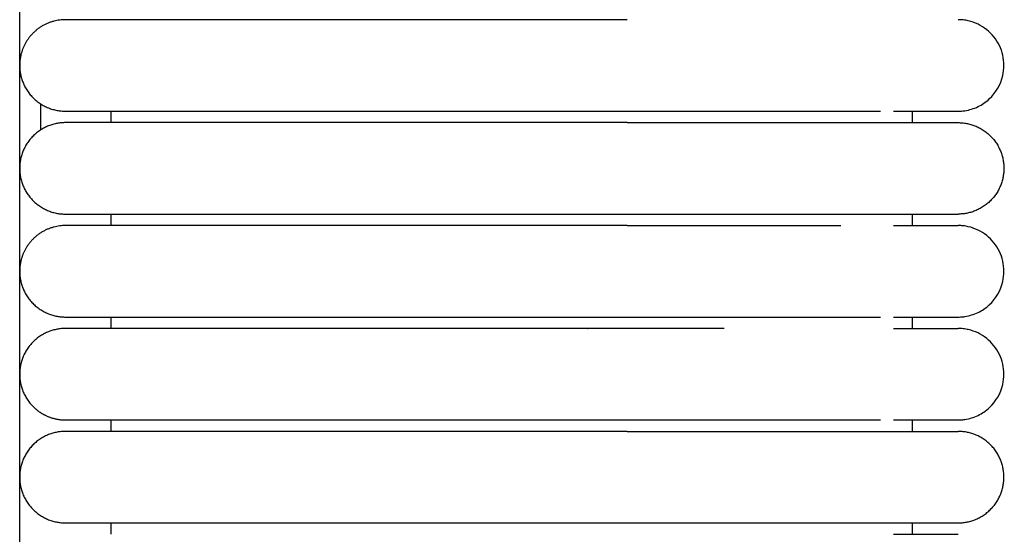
# Model space of a CAD drawing. Header units: millimetres. Extents: x -31695 to -19845, y -5614 to 7253.
# Tile 213 of 256: x -29455 to -29412, y 5162 to 5184. Entities that reach past the tile are written whole.
import ezdxf

# ---------------------------------------------------------------- set-up
doc = ezdxf.new("R2010")
doc.units = ezdxf.units.MM
doc.layers.add('2d', color=7, linetype='Continuous', true_color=0x000000)

msp = doc.modelspace()

# ---------------------------------------------------------------- linework, layer by layer
at = {"layer": '2d', "linetype": 'Continuous', "lineweight": -3}
msp.add_lwpolyline([(-29455.065, 4642.495), (-29455.065, 5407.495)], dxfattribs=at)
for points, weights in [([(-29453.065, 5184.495), (-29454.29, 5184.495), (-29454.847, 5183.403)], [1, 0.797556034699, 0.874965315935]), ([(-29416.884, 5179.995), (-29414.065, 5179.995), (-29414.065, 5179.995)], [0.919067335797, 0.951503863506, 1]), ([(-29416.884, 5175.995), (-29414.065, 5175.995), (-29414.065, 5175.995)], [0.919067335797, 0.951503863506, 1]), ([(-29453.065, 5175.495), (-29454.29, 5175.495), (-29454.847, 5174.403)], [1, 0.797556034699, 0.874965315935]), ([(-29453.973, 5167.213), (-29453.545, 5166.995), (-29453.065, 5166.995)], [0.874965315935, 0.909550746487, 1]), ([(-29416.884, 5166.495), (-29414.065, 5166.495), (-29414.065, 5166.495)], [0.919067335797, 0.951503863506, 1]), ([(-29416.884, 5162.495), (-29414.065, 5162.495), (-29414.065, 5162.495)], [0.919067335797, 0.951503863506, 1])]:
    msp.add_rational_spline(points, weights, degree=2, dxfattribs=at)
for points, weights, knots in [([(-29446.065, 5184.495), (-29448.964, 5184.495), (-29451.014, 5184.495), (-29453.065, 5184.495), (-29453.065, 5184.495)], [1, 0.853553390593, 0.853553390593, 0.853553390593, 1], [0, 0, 0, 5.79899, 5.79899, 11.59798, 11.59798, 11.59798]), ([(-29454.847, 5183.403), (-29455.065, 5182.975), (-29455.065, 5182.495), (-29455.065, 5181.667), (-29454.479, 5181.081), (-29453.893, 5180.495), (-29453.065, 5180.495)], [0.874965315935, 0.909550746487, 1, 0.853553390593, 0.853553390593, 0.853553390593, 1], [2.290392, 2.290392, 2.290392, 3.313708, 3.313708, 4.970563, 4.970563, 6.627417, 6.627417, 6.627417]), ([(-29453.065, 5180.495), (-29453.065, 5180.495), (-29451.014, 5180.495), (-29448.964, 5180.495), (-29446.065, 5180.495)], [1, 0.853553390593, 0.853553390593, 0.853553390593, 1], [0, 0, 0, 5.79899, 5.79899, 11.59798, 11.59798, 11.59798]), ([(-29453.065, 5179.995), (-29455.065, 5179.995), (-29455.065, 5177.995), (-29455.065, 5175.995), (-29453.065, 5175.995)], [1, 0.707106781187, 1, 0.707106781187, 1], [6.283185, 6.283185, 6.283185, 9.424778, 9.424778, 12.566371, 12.566371, 12.566371]), ([(-29446.065, 5179.995), (-29448.964, 5179.995), (-29451.014, 5179.995), (-29453.065, 5179.995), (-29453.065, 5179.995)], [1, 0.853553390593, 0.853553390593, 0.853553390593, 1], [0, 0, 0, 5.79899, 5.79899, 11.59798, 11.59798, 11.59798]), ([(-29428.526, 5179.995), (-29423.555, 5179.995), (-29420.04, 5179.995), (-29417.69, 5179.995), (-29416.884, 5179.995)], [1, 0.853553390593, 0.853553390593, 0.853553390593, 0.919067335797], [0, 0, 0, 9.941125, 9.941125, 16.590224, 16.590224, 16.590224]), ([(-29414.065, 5179.995), (-29412.065, 5179.995), (-29412.065, 5177.995), (-29412.065, 5175.995), (-29414.065, 5175.995)], [1, 0.707106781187, 1, 0.707106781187, 1], [9.424778, 9.424778, 9.424778, 12.566371, 12.566371, 15.707963, 15.707963, 15.707963]), ([(-29453.065, 5175.995), (-29453.065, 5175.995), (-29451.014, 5175.995), (-29448.964, 5175.995), (-29446.065, 5175.995)], [1, 0.853553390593, 0.853553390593, 0.853553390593, 1], [0, 0, 0, 5.79899, 5.79899, 11.59798, 11.59798, 11.59798]), ([(-29428.526, 5175.995), (-29423.555, 5175.995), (-29420.04, 5175.995), (-29417.69, 5175.995), (-29416.884, 5175.995)], [1, 0.853553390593, 0.853553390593, 0.853553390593, 0.919067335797], [0, 0, 0, 9.941125, 9.941125, 16.590224, 16.590224, 16.590224]), ([(-29446.065, 5175.495), (-29448.964, 5175.495), (-29451.014, 5175.495), (-29453.065, 5175.495), (-29453.065, 5175.495)], [1, 0.853553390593, 0.853553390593, 0.853553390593, 1], [0, 0, 0, 5.79899, 5.79899, 11.59798, 11.59798, 11.59798]), ([(-29454.847, 5174.403), (-29455.065, 5173.975), (-29455.065, 5173.495), (-29455.065, 5172.667), (-29454.479, 5172.081), (-29453.893, 5171.495), (-29453.065, 5171.495)], [0.874965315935, 0.909550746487, 1, 0.853553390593, 0.853553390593, 0.853553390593, 1], [2.290392, 2.290392, 2.290392, 3.313708, 3.313708, 4.970563, 4.970563, 6.627417, 6.627417, 6.627417]), ([(-29453.065, 5171.495), (-29453.065, 5171.495), (-29451.014, 5171.495), (-29448.964, 5171.495), (-29446.065, 5171.495)], [1, 0.853553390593, 0.853553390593, 0.853553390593, 1], [0, 0, 0, 5.79899, 5.79899, 11.59798, 11.59798, 11.59798]), ([(-29453.065, 5170.995), (-29453.893, 5170.995), (-29454.479, 5170.409), (-29455.065, 5169.823), (-29455.065, 5168.995), (-29455.065, 5168.167), (-29454.479, 5167.581), (-29454.255, 5167.357), (-29453.973, 5167.213)], [1, 0.853553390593, 0.853553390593, 0.853553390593, 1, 0.853553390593, 0.853553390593, 0.853553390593, 0.874965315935], [0, 0, 0, 1.656854, 1.656854, 3.313708, 3.313708, 4.970563, 4.970563, 5.604101, 5.604101, 5.604101]), ([(-29446.065, 5170.995), (-29448.964, 5170.995), (-29451.014, 5170.995), (-29453.065, 5170.995), (-29453.065, 5170.995)], [1, 0.853553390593, 0.853553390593, 0.853553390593, 1], [0, 0, 0, 5.79899, 5.79899, 11.59798, 11.59798, 11.59798]), ([(-29453.065, 5166.995), (-29453.065, 5166.995), (-29451.014, 5166.995), (-29448.964, 5166.995), (-29446.065, 5166.995)], [1, 0.853553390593, 0.853553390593, 0.853553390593, 1], [0, 0, 0, 5.79899, 5.79899, 11.59798, 11.59798, 11.59798]), ([(-29453.065, 5166.495), (-29455.065, 5166.495), (-29455.065, 5164.495), (-29455.065, 5162.495), (-29453.065, 5162.495)], [1, 0.707106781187, 1, 0.707106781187, 1], [6.283185, 6.283185, 6.283185, 9.424778, 9.424778, 12.566371, 12.566371, 12.566371]), ([(-29446.065, 5166.495), (-29448.964, 5166.495), (-29451.014, 5166.495), (-29453.065, 5166.495), (-29453.065, 5166.495)], [1, 0.853553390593, 0.853553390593, 0.853553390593, 1], [0, 0, 0, 5.79899, 5.79899, 11.59798, 11.59798, 11.59798]), ([(-29428.526, 5166.495), (-29423.555, 5166.495), (-29420.04, 5166.495), (-29417.69, 5166.495), (-29416.884, 5166.495)], [1, 0.853553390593, 0.853553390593, 0.853553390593, 0.919067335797], [0, 0, 0, 9.941125, 9.941125, 16.590224, 16.590224, 16.590224]), ([(-29414.065, 5162.495), (-29412.065, 5162.495), (-29412.065, 5164.495), (-29412.065, 5166.495), (-29414.065, 5166.495)], [1, 0.707106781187, 1, 0.707106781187, 1], [0, 0, 0, 1.570796, 1.570796, 3.141593, 3.141593, 3.141593]), ([(-29453.065, 5162.495), (-29453.065, 5162.495), (-29451.014, 5162.495), (-29448.964, 5162.495), (-29446.065, 5162.495)], [1, 0.853553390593, 0.853553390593, 0.853553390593, 1], [0, 0, 0, 5.79899, 5.79899, 11.59798, 11.59798, 11.59798]), ([(-29428.526, 5162.495), (-29423.555, 5162.495), (-29420.04, 5162.495), (-29417.69, 5162.495), (-29416.884, 5162.495)], [1, 0.853553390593, 0.853553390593, 0.853553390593, 0.919067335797], [0, 0, 0, 9.941125, 9.941125, 16.590224, 16.590224, 16.590224])]:
    msp.add_rational_spline(points, weights, degree=2, knots=knots, dxfattribs=at)
for points, degree in [([(-29428.526, 5184.495), (-29437.295, 5184.495), (-29446.065, 5184.495)], 2), ([(-29454.135, 5179.685), (-29454.135, 5180.059), (-29454.135, 5180.432), (-29454.135, 5180.806)], 3), ([(-29451.065, 5179.995), (-29451.065, 5180.245), (-29451.065, 5180.495)], 2), ([(-29446.065, 5180.495), (-29437.295, 5180.495), (-29428.526, 5180.495)], 2), ([(-29416.065, 5179.995), (-29416.065, 5180.245), (-29416.065, 5180.495)], 2), ([(-29428.526, 5179.995), (-29437.295, 5179.995), (-29446.065, 5179.995)], 2), ([(-29451.065, 5175.495), (-29451.065, 5175.745), (-29451.065, 5175.995)], 2), ([(-29446.065, 5175.995), (-29437.295, 5175.995), (-29428.526, 5175.995)], 2), ([(-29416.065, 5175.495), (-29416.065, 5175.745), (-29416.065, 5175.995)], 2), ([(-29428.526, 5175.495), (-29437.295, 5175.495), (-29446.065, 5175.495)], 2), ([(-29428.526, 5175.495), (-29428.427, 5175.495), (-29428.328, 5175.495), (-29428.229, 5175.495)], 3), ([(-29428.229, 5175.495), (-29428.149, 5175.495), (-29428.069, 5175.495), (-29427.988, 5175.495)], 3), ([(-29451.065, 5170.995), (-29451.065, 5171.245), (-29451.065, 5171.495)], 2), ([(-29446.065, 5171.495), (-29437.295, 5171.495), (-29428.526, 5171.495)], 2), ([(-29416.065, 5170.995), (-29416.065, 5171.245), (-29416.065, 5171.495)], 2), ([(-29428.526, 5170.995), (-29437.295, 5170.995), (-29446.065, 5170.995)], 2), ([(-29430.272, 5170.995), (-29430.268, 5170.995), (-29430.264, 5170.994), (-29430.261, 5170.993)], 3), ([(-29451.065, 5166.495), (-29451.065, 5166.745), (-29451.065, 5166.995)], 2), ([(-29446.065, 5166.995), (-29437.295, 5166.995), (-29428.526, 5166.995)], 2), ([(-29416.065, 5166.495), (-29416.065, 5166.745), (-29416.065, 5166.995)], 2), ([(-29414.064, 5166.995), (-29414.064, 5166.995), (-29414.065, 5166.995), (-29414.065, 5166.995)], 3), ([(-29428.526, 5166.495), (-29437.295, 5166.495), (-29446.065, 5166.495)], 2), ([(-29451.065, 5161.995), (-29451.065, 5162.245), (-29451.065, 5162.495)], 2), ([(-29446.065, 5162.495), (-29437.295, 5162.495), (-29428.526, 5162.495)], 2), ([(-29416.065, 5161.995), (-29416.065, 5162.245), (-29416.065, 5162.495)], 2)]:
    msp.add_open_spline(points, degree=degree, dxfattribs=at)
for points, knots in [([(-29414.064, 5180.495), (-29414.031, 5180.495), (-29413.998, 5180.496), (-29413.898, 5180.501), (-29413.832, 5180.508), (-29413.766, 5180.517), (-29413.569, 5180.547), (-29413.377, 5180.607), (-29413.197, 5180.693), (-29413.017, 5180.78), (-29412.85, 5180.893), (-29412.704, 5181.029), (-29412.412, 5181.3), (-29412.203, 5181.661), (-29412.114, 5182.05), (-29412.048, 5182.342), (-29412.048, 5182.649), (-29412.115, 5182.94), (-29412.182, 5183.232), (-29412.314, 5183.508), (-29412.501, 5183.742), (-29412.687, 5183.976), (-29412.928, 5184.167), (-29413.197, 5184.297), (-29413.332, 5184.362), (-29413.474, 5184.412), (-29413.62, 5184.445), (-29413.693, 5184.462), (-29413.767, 5184.474), (-29413.878, 5184.487), (-29413.915, 5184.49), (-29413.981, 5184.493), (-29414.037, 5184.494), (-29414.065, 5184.495)], [23.445076, 23.445076, 23.445076, 23.445076, 23.445336, 23.445336, 23.445855, 23.445855, 23.445855, 24.046303, 24.046303, 24.046303, 24.647118, 24.647118, 24.647118, 25.861406, 25.861406, 25.861406, 26.766965, 26.766965, 26.766965, 27.671869, 27.671869, 27.671869, 28.577127, 28.577127, 28.577127, 29.026863, 29.026863, 29.026863, 29.2663, 29.2663, 29.386012, 29.386012, 29.475737, 29.475737, 29.475737, 29.475737]), ([(-29428.526, 5180.495), (-29428.326, 5180.495), (-29428.121, 5180.495), (-29427.922, 5180.495), (-29427.72, 5180.495), (-29427.519, 5180.495), (-29427.318, 5180.495), (-29427.117, 5180.495), (-29426.916, 5180.495), (-29426.716, 5180.495), (-29426.516, 5180.495), (-29426.317, 5180.495), (-29426.118, 5180.495), (-29425.919, 5180.495), (-29425.722, 5180.495), (-29425.525, 5180.495), (-29425.329, 5180.495), (-29425.133, 5180.495), (-29424.939, 5180.495), (-29424.745, 5180.495), (-29424.553, 5180.495), (-29424.362, 5180.495), (-29424.171, 5180.495), (-29423.982, 5180.495), (-29423.795, 5180.495), (-29423.607, 5180.495), (-29423.422, 5180.495), (-29423.241, 5180.495), (-29423.059, 5180.495), (-29422.88, 5180.495), (-29422.705, 5180.495), (-29422.53, 5180.495), (-29422.358, 5180.495), (-29422.189, 5180.495), (-29422.021, 5180.495), (-29421.856, 5180.495), (-29421.693, 5180.495), (-29421.531, 5180.495), (-29421.372, 5180.495), (-29421.218, 5180.495), (-29421.14, 5180.495), (-29421.064, 5180.495), (-29420.988, 5180.495), (-29420.913, 5180.495), (-29420.838, 5180.495), (-29420.764, 5180.495), (-29420.616, 5180.495), (-29420.473, 5180.495), (-29420.333, 5180.495), (-29420.263, 5180.495), (-29420.194, 5180.495), (-29420.126, 5180.495), (-29420.058, 5180.495), (-29419.991, 5180.495), (-29419.925, 5180.495), (-29419.921, 5180.495), (-29419.917, 5180.495), (-29419.913, 5180.495), (-29419.909, 5180.495), (-29419.905, 5180.495), (-29419.901, 5180.495), (-29419.894, 5180.495), (-29419.886, 5180.495), (-29419.878, 5180.495), (-29419.874, 5180.495), (-29419.87, 5180.495), (-29419.866, 5180.495), (-29419.863, 5180.495), (-29419.859, 5180.495), (-29419.855, 5180.495), (-29419.847, 5180.495), (-29419.839, 5180.495), (-29419.832, 5180.495), (-29419.816, 5180.495), (-29419.801, 5180.495), (-29419.785, 5180.495), (-29419.77, 5180.495), (-29419.755, 5180.495), (-29419.739, 5180.495), (-29419.709, 5180.495), (-29419.678, 5180.495), (-29419.648, 5180.495), (-29419.618, 5180.495), (-29419.587, 5180.495), (-29419.558, 5180.495), (-29419.542, 5180.495), (-29419.528, 5180.495), (-29419.513, 5180.495), (-29419.498, 5180.495), (-29419.483, 5180.495), (-29419.468, 5180.495), (-29419.438, 5180.495), (-29419.408, 5180.495), (-29419.379, 5180.495), (-29419.32, 5180.495), (-29419.262, 5180.495), (-29419.204, 5180.495), (-29419.175, 5180.495), (-29419.147, 5180.495), (-29419.118, 5180.495), (-29419.089, 5180.495), (-29419.061, 5180.495), (-29419.033, 5180.495), (-29419.026, 5180.495), (-29419.019, 5180.495), (-29419.012, 5180.495), (-29419.005, 5180.495), (-29418.998, 5180.495), (-29418.991, 5180.495), (-29418.977, 5180.495), (-29418.963, 5180.495), (-29418.949, 5180.495), (-29418.921, 5180.495), (-29418.893, 5180.495), (-29418.866, 5180.495), (-29418.811, 5180.495), (-29418.756, 5180.495), (-29418.703, 5180.495), (-29418.649, 5180.495), (-29418.596, 5180.495), (-29418.544, 5180.495), (-29418.518, 5180.495), (-29418.492, 5180.495), (-29418.467, 5180.495), (-29418.441, 5180.495), (-29418.416, 5180.495), (-29418.39, 5180.495), (-29418.365, 5180.495), (-29418.34, 5180.495), (-29418.315, 5180.495), (-29418.303, 5180.495), (-29418.29, 5180.495), (-29418.278, 5180.495), (-29418.266, 5180.495), (-29418.253, 5180.495), (-29418.241, 5180.495), (-29418.229, 5180.495), (-29418.217, 5180.495), (-29418.205, 5180.495), (-29418.199, 5180.495), (-29418.193, 5180.495), (-29418.186, 5180.495), (-29418.18, 5180.495), (-29418.174, 5180.495), (-29418.168, 5180.495), (-29418.162, 5180.495), (-29418.156, 5180.495), (-29418.15, 5180.495), (-29418.144, 5180.495), (-29418.138, 5180.495), (-29418.132, 5180.495), (-29418.121, 5180.495), (-29418.109, 5180.495), (-29418.097, 5180.495), (-29418.05, 5180.495), (-29418.003, 5180.495), (-29417.958, 5180.495), (-29417.912, 5180.495), (-29417.868, 5180.495), (-29417.824, 5180.495), (-29417.819, 5180.495), (-29417.813, 5180.495), (-29417.808, 5180.495), (-29417.802, 5180.495), (-29417.797, 5180.495), (-29417.791, 5180.495), (-29417.786, 5180.495), (-29417.781, 5180.495), (-29417.775, 5180.495), (-29417.77, 5180.495), (-29417.765, 5180.495), (-29417.759, 5180.495), (-29417.738, 5180.495), (-29417.717, 5180.495), (-29417.696, 5180.495), (-29417.685, 5180.495), (-29417.675, 5180.495), (-29417.665, 5180.495), (-29417.654, 5180.495), (-29417.644, 5180.495), (-29417.634, 5180.495), (-29417.629, 5180.495), (-29417.624, 5180.495), (-29417.619, 5180.495), (-29417.616, 5180.495), (-29417.613, 5180.495), (-29417.603, 5180.495), (-29417.593, 5180.495), (-29417.583, 5180.495), (-29417.573, 5180.495), (-29417.568, 5180.495), (-29417.563, 5180.495), (-29417.558, 5180.495), (-29417.553, 5180.495), (-29417.548, 5180.495), (-29417.544, 5180.495), (-29417.541, 5180.495), (-29417.539, 5180.495), (-29417.529, 5180.495), (-29417.524, 5180.495), (-29417.519, 5180.495), (-29417.46, 5180.495)], [0, 0, 0, 0, 0.610353, 0.610353, 0.610353, 1.221915, 1.221915, 1.221915, 1.834593, 1.834593, 1.834593, 2.44828, 2.44828, 2.44828, 3.062871, 3.062871, 3.062871, 3.678274, 3.678274, 3.678274, 4.294423, 4.294423, 4.294423, 4.911294, 4.911294, 4.911294, 5.527271, 5.527271, 5.527271, 6.137547, 6.137547, 6.137547, 6.742442, 6.742442, 6.742442, 7.342013, 7.342013, 7.342013, 7.936192, 7.936192, 7.936192, 8.231205, 8.231205, 8.231205, 8.524816, 8.524816, 8.524816, 9.107756, 9.107756, 9.107756, 9.396983, 9.396983, 9.396983, 9.68468, 9.68468, 9.68468, 9.701578, 9.701578, 9.701578, 9.718488, 9.718488, 9.718488, 9.752329, 9.752329, 9.752329, 9.769261, 9.769261, 9.769261, 9.786201, 9.786201, 9.786201, 9.820102, 9.820102, 9.820102, 9.887994, 9.887994, 9.887994, 9.956005, 9.956005, 9.956005, 10.092379, 10.092379, 10.092379, 10.229218, 10.229218, 10.229218, 10.297809, 10.297809, 10.297809, 10.366514, 10.366514, 10.366514, 10.504262, 10.504262, 10.504262, 10.781093, 10.781093, 10.781093, 10.920162, 10.920162, 10.920162, 11.059661, 11.059661, 11.059661, 11.094603, 11.094603, 11.094603, 11.12957, 11.12957, 11.12957, 11.199585, 11.199585, 11.199585, 11.339929, 11.339929, 11.339929, 11.62186, 11.62186, 11.62186, 11.905422, 11.905422, 11.905422, 12.047805, 12.047805, 12.047805, 12.190588, 12.190588, 12.190588, 12.333766, 12.333766, 12.333766, 12.405503, 12.405503, 12.405503, 12.477338, 12.477338, 12.477338, 12.549271, 12.549271, 12.549271, 12.585275, 12.585275, 12.585275, 12.621303, 12.621303, 12.621303, 12.657355, 12.657355, 12.657355, 12.693432, 12.693432, 12.693432, 12.765658, 12.765658, 12.765658, 13.055537, 13.055537, 13.055537, 13.346973, 13.346973, 13.346973, 13.383512, 13.383512, 13.383512, 13.420076, 13.420076, 13.420076, 13.456664, 13.456664, 13.456664, 13.493277, 13.493277, 13.493277, 13.639972, 13.639972, 13.639972, 13.713467, 13.713467, 13.713467, 13.78706, 13.78706, 13.78706, 13.823894, 13.823894, 13.823894, 13.860753, 13.860753, 13.860753, 13.934545, 13.934545, 13.934545, 13.971478, 13.971478, 13.971478, 14.008436, 14.008436, 14.008436, 14.045419, 14.045419, 14.045419, 14.082427, 14.082427, 14.082427, 14.082427]), ([(-29416.883, 5180.495), (-29416.2, 5180.495), (-29415.638, 5180.495), (-29415.203, 5180.495), (-29414.832, 5180.495), (-29414.554, 5180.495), (-29414.365, 5180.495), (-29414.177, 5180.495), (-29414.078, 5180.495), (-29414.065, 5180.495)], [0, 0, 0, 0, 8.585144, 8.585144, 8.585144, 15.830731, 15.830731, 15.830731, 22.97113, 22.97113, 22.97113, 22.97113]), ([(-29427.988, 5175.495), (-29427.966, 5175.495), (-29427.742, 5175.495), (-29427.318, 5175.495), (-29426.716, 5175.495), (-29426.117, 5175.495), (-29425.524, 5175.495), (-29424.938, 5175.495), (-29424.36, 5175.495), (-29423.982, 5175.495), (-29423.607, 5175.495), (-29423.238, 5175.495), (-29422.702, 5175.495), (-29422.186, 5175.495), (-29421.69, 5175.495), (-29421.293, 5175.495), (-29420.987, 5175.495), (-29420.689, 5175.495), (-29420.401, 5175.495), (-29420.125, 5175.495), (-29419.991, 5175.495), (-29419.921, 5175.495), (-29419.913, 5175.495), (-29419.898, 5175.495), (-29419.882, 5175.495), (-29419.867, 5175.495), (-29419.851, 5175.495), (-29419.824, 5175.495), (-29419.786, 5175.495), (-29419.724, 5175.495), (-29419.648, 5175.495), (-29419.558, 5175.495), (-29419.483, 5175.495), (-29419.424, 5175.495), (-29419.335, 5175.495), (-29419.256, 5175.495), (-29419.193, 5175.495), (-29419.187, 5175.495)], [1.5587133, 1.5587133, 1.5587133, 1.5587133, 1.5643554, 1.615517, 1.6666785, 1.7178401, 1.7690017, 1.8201632, 1.8713248, 1.9224864, 1.9224864, 1.9738461, 2.0252058, 2.0765655, 2.1279253, 2.179285, 2.2049648, 2.2306447, 2.2820044, 2.3076843, 2.3333642, 2.3333642, 2.3348749, 2.3363856, 2.339407, 2.3409177, 2.3424284, 2.3454498, 2.3514926, 2.3575355, 2.3696211, 2.3817068, 2.3937924, 2.3998353, 2.4058781, 2.4300494, 2.4324595, 2.4324595, 2.4324595, 2.4324595]), ([(-29416.884, 5175.495), (-29416.198, 5175.495), (-29415.637, 5175.495), (-29415.203, 5175.495), (-29414.833, 5175.495), (-29414.554, 5175.495), (-29414.365, 5175.495), (-29414.177, 5175.495), (-29414.079, 5175.495), (-29414.065, 5175.495)], [0, 0, 0, 0, 8.649968, 8.649968, 8.649968, 15.950267, 15.950267, 15.950267, 23.144583, 23.144583, 23.144583, 23.144583]), ([(-29414.064, 5171.495), (-29414.031, 5171.495), (-29413.998, 5171.496), (-29413.898, 5171.501), (-29413.832, 5171.508), (-29413.766, 5171.517), (-29413.569, 5171.547), (-29413.377, 5171.607), (-29413.197, 5171.693), (-29413.017, 5171.78), (-29412.85, 5171.893), (-29412.704, 5172.029), (-29412.412, 5172.3), (-29412.203, 5172.661), (-29412.114, 5173.05), (-29412.048, 5173.342), (-29412.048, 5173.649), (-29412.115, 5173.94), (-29412.182, 5174.232), (-29412.314, 5174.508), (-29412.501, 5174.742), (-29412.687, 5174.976), (-29412.928, 5175.167), (-29413.197, 5175.297), (-29413.332, 5175.362), (-29413.474, 5175.412), (-29413.62, 5175.445), (-29413.693, 5175.462), (-29413.767, 5175.474), (-29413.878, 5175.487), (-29413.915, 5175.49), (-29413.981, 5175.493), (-29414.037, 5175.494), (-29414.065, 5175.495)], [23.445183, 23.445183, 23.445183, 23.445183, 23.445407, 23.445407, 23.445855, 23.445855, 23.445855, 24.0463, 24.0463, 24.0463, 24.64711, 24.64711, 24.64711, 25.861393, 25.861393, 25.861393, 26.766949, 26.766949, 26.766949, 27.671854, 27.671854, 27.671854, 28.577119, 28.577119, 28.577119, 29.026857, 29.026857, 29.026857, 29.266296, 29.266296, 29.386008, 29.386008, 29.47573, 29.47573, 29.47573, 29.47573]), ([(-29428.526, 5171.495), (-29428.324, 5171.495), (-29428.123, 5171.495), (-29427.922, 5171.495), (-29427.72, 5171.495), (-29427.519, 5171.495), (-29427.318, 5171.495), (-29427.117, 5171.495), (-29426.916, 5171.495), (-29426.716, 5171.495), (-29426.516, 5171.495), (-29426.317, 5171.495), (-29426.118, 5171.495), (-29425.919, 5171.495), (-29425.722, 5171.495), (-29425.525, 5171.495), (-29425.329, 5171.495), (-29425.133, 5171.495), (-29424.939, 5171.495), (-29424.745, 5171.495), (-29424.553, 5171.495), (-29424.362, 5171.495), (-29424.171, 5171.495), (-29423.982, 5171.495), (-29423.795, 5171.495), (-29423.607, 5171.495), (-29423.422, 5171.495), (-29423.241, 5171.495), (-29423.059, 5171.495), (-29422.88, 5171.495), (-29422.705, 5171.495), (-29422.53, 5171.495), (-29422.358, 5171.495), (-29422.189, 5171.495), (-29422.02, 5171.495), (-29421.855, 5171.495), (-29421.693, 5171.495), (-29421.531, 5171.495), (-29421.372, 5171.495), (-29421.218, 5171.495), (-29421.14, 5171.495), (-29421.064, 5171.495), (-29420.988, 5171.495), (-29420.913, 5171.495), (-29420.838, 5171.495), (-29420.764, 5171.495), (-29420.616, 5171.495), (-29420.473, 5171.495), (-29420.333, 5171.495), (-29420.263, 5171.495), (-29420.194, 5171.495), (-29420.126, 5171.495), (-29420.058, 5171.495), (-29419.991, 5171.495), (-29419.925, 5171.495), (-29419.921, 5171.495), (-29419.917, 5171.495), (-29419.913, 5171.495), (-29419.909, 5171.495), (-29419.905, 5171.495), (-29419.901, 5171.495), (-29419.894, 5171.495), (-29419.886, 5171.495), (-29419.878, 5171.495), (-29419.874, 5171.495), (-29419.87, 5171.495), (-29419.866, 5171.495), (-29419.863, 5171.495), (-29419.859, 5171.495), (-29419.855, 5171.495), (-29419.847, 5171.495), (-29419.839, 5171.495), (-29419.832, 5171.495), (-29419.816, 5171.495), (-29419.801, 5171.495), (-29419.785, 5171.495), (-29419.77, 5171.495), (-29419.755, 5171.495), (-29419.739, 5171.495), (-29419.709, 5171.495), (-29419.678, 5171.495), (-29419.648, 5171.495), (-29419.618, 5171.495), (-29419.588, 5171.495), (-29419.558, 5171.495), (-29419.527, 5171.495), (-29419.498, 5171.495), (-29419.468, 5171.495), (-29419.453, 5171.495), (-29419.438, 5171.495), (-29419.423, 5171.495), (-29419.408, 5171.495), (-29419.394, 5171.495), (-29419.379, 5171.495), (-29419.32, 5171.495), (-29419.262, 5171.495), (-29419.204, 5171.495), (-29419.175, 5171.495), (-29419.147, 5171.495), (-29419.118, 5171.495), (-29419.09, 5171.495), (-29419.061, 5171.495), (-29419.033, 5171.495), (-29419.019, 5171.495), (-29419.005, 5171.495), (-29418.991, 5171.495), (-29418.984, 5171.495), (-29418.977, 5171.495), (-29418.97, 5171.495), (-29418.963, 5171.495), (-29418.956, 5171.495), (-29418.949, 5171.495), (-29418.921, 5171.495), (-29418.893, 5171.495), (-29418.866, 5171.495), (-29418.756, 5171.495), (-29418.649, 5171.495), (-29418.544, 5171.495), (-29418.518, 5171.495), (-29418.492, 5171.495), (-29418.467, 5171.495), (-29418.441, 5171.495), (-29418.416, 5171.495), (-29418.39, 5171.495), (-29418.378, 5171.495), (-29418.365, 5171.495), (-29418.353, 5171.495), (-29418.34, 5171.495), (-29418.328, 5171.495), (-29418.315, 5171.495), (-29418.29, 5171.495), (-29418.266, 5171.495), (-29418.241, 5171.495), (-29418.235, 5171.495), (-29418.229, 5171.495), (-29418.223, 5171.495), (-29418.217, 5171.495), (-29418.211, 5171.495), (-29418.205, 5171.495), (-29418.192, 5171.495), (-29418.18, 5171.495), (-29418.168, 5171.495), (-29418.162, 5171.495), (-29418.156, 5171.495), (-29418.15, 5171.495), (-29418.147, 5171.495), (-29418.144, 5171.495), (-29418.132, 5171.495), (-29418.121, 5171.495), (-29418.109, 5171.495), (-29418.097, 5171.495), (-29418.05, 5171.495), (-29418.003, 5171.495), (-29417.958, 5171.495), (-29417.912, 5171.495), (-29417.868, 5171.495), (-29417.824, 5171.495), (-29417.819, 5171.495), (-29417.813, 5171.495), (-29417.808, 5171.495), (-29417.802, 5171.495), (-29417.797, 5171.495), (-29417.791, 5171.495), (-29417.786, 5171.495), (-29417.781, 5171.495), (-29417.775, 5171.495), (-29417.77, 5171.495), (-29417.765, 5171.495), (-29417.759, 5171.495), (-29417.738, 5171.495), (-29417.717, 5171.495), (-29417.696, 5171.495), (-29417.685, 5171.495), (-29417.675, 5171.495), (-29417.665, 5171.495), (-29417.654, 5171.495), (-29417.644, 5171.495), (-29417.634, 5171.495), (-29417.629, 5171.495), (-29417.624, 5171.495), (-29417.619, 5171.495), (-29417.616, 5171.495), (-29417.613, 5171.495), (-29417.603, 5171.495), (-29417.593, 5171.495), (-29417.583, 5171.495), (-29417.573, 5171.495), (-29417.568, 5171.495), (-29417.563, 5171.495), (-29417.558, 5171.495), (-29417.553, 5171.495), (-29417.548, 5171.495), (-29417.544, 5171.495), (-29417.541, 5171.495), (-29417.539, 5171.495), (-29417.529, 5171.495), (-29417.524, 5171.495), (-29417.519, 5171.495), (-29417.46, 5171.495)], [1.75775, 1.75775, 1.75775, 1.75775, 2.36959, 2.36959, 2.36959, 2.981152, 2.981152, 2.981152, 3.59383, 3.59383, 3.59383, 4.207517, 4.207517, 4.207517, 4.822107, 4.822107, 4.822107, 5.437509, 5.437509, 5.437509, 6.053658, 6.053658, 6.053658, 6.670529, 6.670529, 6.670529, 7.286506, 7.286506, 7.286506, 7.896782, 7.896782, 7.896782, 8.501677, 8.501677, 8.501677, 9.101248, 9.101248, 9.101248, 9.695426, 9.695426, 9.695426, 9.99044, 9.99044, 9.99044, 10.284051, 10.284051, 10.284051, 10.86699, 10.86699, 10.86699, 11.156218, 11.156218, 11.156218, 11.443915, 11.443915, 11.443915, 11.460813, 11.460813, 11.460813, 11.477722, 11.477722, 11.477722, 11.511564, 11.511564, 11.511564, 11.528496, 11.528496, 11.528496, 11.545435, 11.545435, 11.545435, 11.579337, 11.579337, 11.579337, 11.647229, 11.647229, 11.647229, 11.715239, 11.715239, 11.715239, 11.851613, 11.851613, 11.851613, 11.988452, 11.988452, 11.988452, 12.125748, 12.125748, 12.125748, 12.194566, 12.194566, 12.194566, 12.263496, 12.263496, 12.263496, 12.540327, 12.540327, 12.540327, 12.679396, 12.679396, 12.679396, 12.818895, 12.818895, 12.818895, 12.888804, 12.888804, 12.888804, 12.923798, 12.923798, 12.923798, 12.958819, 12.958819, 12.958819, 13.099162, 13.099162, 13.099162, 13.664678, 13.664678, 13.664678, 13.807062, 13.807062, 13.807062, 13.949844, 13.949844, 13.949844, 14.021384, 14.021384, 14.021384, 14.093023, 14.093023, 14.093023, 14.236595, 14.236595, 14.236595, 14.272549, 14.272549, 14.272549, 14.308528, 14.308528, 14.308528, 14.380559, 14.380559, 14.380559, 14.416611, 14.416611, 14.416611, 14.452688, 14.452688, 14.452688, 14.524914, 14.524914, 14.524914, 14.814793, 14.814793, 14.814793, 15.106229, 15.106229, 15.106229, 15.142768, 15.142768, 15.142768, 15.179332, 15.179332, 15.179332, 15.215921, 15.215921, 15.215921, 15.252533, 15.252533, 15.252533, 15.399228, 15.399228, 15.399228, 15.472723, 15.472723, 15.472723, 15.546316, 15.546316, 15.546316, 15.58315, 15.58315, 15.58315, 15.620009, 15.620009, 15.620009, 15.6938, 15.6938, 15.6938, 15.730734, 15.730734, 15.730734, 15.767692, 15.767692, 15.767692, 15.804675, 15.804675, 15.804675, 15.841683, 15.841683, 15.841683, 15.841683]), ([(-29416.883, 5171.495), (-29416.2, 5171.495), (-29415.638, 5171.495), (-29415.202, 5171.495), (-29414.832, 5171.495), (-29414.554, 5171.495), (-29414.365, 5171.495), (-29414.177, 5171.495), (-29414.078, 5171.495), (-29414.065, 5171.495)], [0, 0, 0, 0, 8.585604, 8.585604, 8.585604, 15.831579, 15.831579, 15.831579, 22.972361, 22.972361, 22.972361, 22.972361]), ([(-29424.292, 5170.995), (-29424.708, 5170.995), (-29425.131, 5170.995), (-29426.615, 5170.995), (-29427.697, 5170.995), (-29429.289, 5170.994), (-29429.791, 5170.994), (-29430.29, 5170.993)], [-2.34817903, -2.34817903, -2.34817903, -2.34817903, -2.33876491, -2.33876491, -2.31585865, -2.31585865, -2.30523924, -2.30523924, -2.30523924, -2.30523924]), ([(-29416.884, 5170.995), (-29416.198, 5170.995), (-29415.637, 5170.995), (-29415.203, 5170.995), (-29414.833, 5170.995), (-29414.554, 5170.995), (-29414.365, 5170.995), (-29414.177, 5170.995), (-29414.079, 5170.995), (-29414.065, 5170.995)], [0, 0, 0, 0, 8.649968, 8.649968, 8.649968, 15.950267, 15.950267, 15.950267, 23.144583, 23.144583, 23.144583, 23.144583]), ([(-29414.064, 5166.995), (-29414.031, 5166.995), (-29413.998, 5166.996), (-29413.898, 5167.001), (-29413.832, 5167.008), (-29413.766, 5167.017), (-29413.569, 5167.047), (-29413.377, 5167.107), (-29413.197, 5167.193), (-29413.017, 5167.28), (-29412.85, 5167.393), (-29412.704, 5167.529), (-29412.412, 5167.8), (-29412.203, 5168.161), (-29412.114, 5168.55), (-29412.048, 5168.842), (-29412.048, 5169.149), (-29412.115, 5169.44), (-29412.182, 5169.732), (-29412.314, 5170.008), (-29412.501, 5170.242), (-29412.687, 5170.476), (-29412.928, 5170.667), (-29413.197, 5170.797), (-29413.332, 5170.862), (-29413.474, 5170.912), (-29413.62, 5170.945), (-29413.693, 5170.962), (-29413.767, 5170.974), (-29413.878, 5170.987), (-29413.915, 5170.99), (-29413.981, 5170.993), (-29414.037, 5170.994), (-29414.065, 5170.995)], [23.445609, 23.445609, 23.445609, 23.445609, 23.445691, 23.445691, 23.445855, 23.445855, 23.445855, 24.0463, 24.0463, 24.0463, 24.64711, 24.64711, 24.64711, 25.861393, 25.861393, 25.861393, 26.766949, 26.766949, 26.766949, 27.671854, 27.671854, 27.671854, 28.577119, 28.577119, 28.577119, 29.026857, 29.026857, 29.026857, 29.266296, 29.266296, 29.386008, 29.386008, 29.47573, 29.47573, 29.47573, 29.47573]), ([(-29428.525, 5166.995), (-29428.324, 5166.995), (-29428.123, 5166.995), (-29427.922, 5166.995), (-29427.72, 5166.995), (-29427.519, 5166.995), (-29427.318, 5166.995), (-29427.117, 5166.995), (-29426.916, 5166.995), (-29426.716, 5166.995), (-29426.516, 5166.995), (-29426.317, 5166.995), (-29426.118, 5166.995), (-29425.919, 5166.995), (-29425.722, 5166.995), (-29425.525, 5166.995), (-29425.329, 5166.995), (-29425.133, 5166.995), (-29424.939, 5166.995), (-29424.745, 5166.995), (-29424.553, 5166.995), (-29424.362, 5166.995), (-29424.171, 5166.995), (-29423.982, 5166.995), (-29423.795, 5166.995), (-29423.607, 5166.995), (-29423.422, 5166.995), (-29423.241, 5166.995), (-29423.059, 5166.995), (-29422.88, 5166.995), (-29422.705, 5166.995), (-29422.53, 5166.995), (-29422.358, 5166.995), (-29422.189, 5166.995), (-29422.02, 5166.995), (-29421.855, 5166.995), (-29421.693, 5166.995), (-29421.531, 5166.995), (-29421.372, 5166.995), (-29421.218, 5166.995), (-29421.14, 5166.995), (-29421.064, 5166.995), (-29420.988, 5166.995), (-29420.913, 5166.995), (-29420.838, 5166.995), (-29420.764, 5166.995), (-29420.616, 5166.995), (-29420.473, 5166.995), (-29420.333, 5166.995), (-29420.263, 5166.995), (-29420.194, 5166.995), (-29420.126, 5166.995), (-29420.058, 5166.995), (-29419.991, 5166.995), (-29419.925, 5166.995), (-29419.921, 5166.995), (-29419.917, 5166.995), (-29419.913, 5166.995), (-29419.909, 5166.995), (-29419.905, 5166.995), (-29419.901, 5166.995), (-29419.894, 5166.995), (-29419.886, 5166.995), (-29419.878, 5166.995), (-29419.874, 5166.995), (-29419.87, 5166.995), (-29419.866, 5166.995), (-29419.863, 5166.995), (-29419.859, 5166.995), (-29419.855, 5166.995), (-29419.847, 5166.995), (-29419.839, 5166.995), (-29419.832, 5166.995), (-29419.816, 5166.995), (-29419.801, 5166.995), (-29419.785, 5166.995), (-29419.77, 5166.995), (-29419.755, 5166.995), (-29419.739, 5166.995), (-29419.709, 5166.995), (-29419.678, 5166.995), (-29419.648, 5166.995), (-29419.618, 5166.995), (-29419.588, 5166.995), (-29419.558, 5166.995), (-29419.527, 5166.995), (-29419.498, 5166.995), (-29419.468, 5166.995), (-29419.453, 5166.995), (-29419.438, 5166.995), (-29419.423, 5166.995), (-29419.408, 5166.995), (-29419.394, 5166.995), (-29419.379, 5166.995), (-29419.32, 5166.995), (-29419.262, 5166.995), (-29419.204, 5166.995), (-29419.175, 5166.995), (-29419.147, 5166.995), (-29419.118, 5166.995), (-29419.09, 5166.995), (-29419.061, 5166.995), (-29419.033, 5166.995), (-29419.019, 5166.995), (-29419.005, 5166.995), (-29418.991, 5166.995), (-29418.984, 5166.995), (-29418.977, 5166.995), (-29418.97, 5166.995), (-29418.963, 5166.995), (-29418.956, 5166.995), (-29418.949, 5166.995), (-29418.921, 5166.995), (-29418.893, 5166.995), (-29418.866, 5166.995), (-29418.756, 5166.995), (-29418.649, 5166.995), (-29418.544, 5166.995), (-29418.518, 5166.995), (-29418.492, 5166.995), (-29418.467, 5166.995), (-29418.441, 5166.995), (-29418.416, 5166.995), (-29418.39, 5166.995), (-29418.378, 5166.995), (-29418.365, 5166.995), (-29418.353, 5166.995), (-29418.34, 5166.995), (-29418.328, 5166.995), (-29418.315, 5166.995), (-29418.29, 5166.995), (-29418.266, 5166.995), (-29418.241, 5166.995), (-29418.235, 5166.995), (-29418.229, 5166.995), (-29418.223, 5166.995), (-29418.217, 5166.995), (-29418.211, 5166.995), (-29418.205, 5166.995), (-29418.192, 5166.995), (-29418.18, 5166.995), (-29418.168, 5166.995), (-29418.162, 5166.995), (-29418.156, 5166.995), (-29418.15, 5166.995), (-29418.147, 5166.995), (-29418.144, 5166.995), (-29418.132, 5166.995), (-29418.121, 5166.995), (-29418.109, 5166.995), (-29418.097, 5166.995), (-29418.05, 5166.995), (-29418.003, 5166.995), (-29417.958, 5166.995), (-29417.912, 5166.995), (-29417.868, 5166.995), (-29417.824, 5166.995), (-29417.819, 5166.995), (-29417.813, 5166.995), (-29417.808, 5166.995), (-29417.802, 5166.995), (-29417.797, 5166.995), (-29417.791, 5166.995), (-29417.786, 5166.995), (-29417.781, 5166.995), (-29417.775, 5166.995), (-29417.77, 5166.995), (-29417.765, 5166.995), (-29417.759, 5166.995), (-29417.738, 5166.995), (-29417.717, 5166.995), (-29417.696, 5166.995), (-29417.685, 5166.995), (-29417.675, 5166.995), (-29417.665, 5166.995), (-29417.654, 5166.995), (-29417.644, 5166.995), (-29417.634, 5166.995), (-29417.629, 5166.995), (-29417.624, 5166.995), (-29417.619, 5166.995), (-29417.616, 5166.995), (-29417.613, 5166.995), (-29417.603, 5166.995), (-29417.593, 5166.995), (-29417.583, 5166.995), (-29417.573, 5166.995), (-29417.568, 5166.995), (-29417.563, 5166.995), (-29417.558, 5166.995), (-29417.553, 5166.995), (-29417.548, 5166.995), (-29417.544, 5166.995), (-29417.541, 5166.995), (-29417.539, 5166.995), (-29417.529, 5166.995), (-29417.524, 5166.995), (-29417.519, 5166.995), (-29417.46, 5166.995)], [1.758369, 1.758369, 1.758369, 1.758369, 2.369584, 2.369584, 2.369584, 2.981146, 2.981146, 2.981146, 3.593825, 3.593825, 3.593825, 4.207512, 4.207512, 4.207512, 4.822102, 4.822102, 4.822102, 5.437504, 5.437504, 5.437504, 6.053654, 6.053654, 6.053654, 6.670525, 6.670525, 6.670525, 7.286502, 7.286502, 7.286502, 7.896778, 7.896778, 7.896778, 8.501673, 8.501673, 8.501673, 9.101245, 9.101245, 9.101245, 9.695424, 9.695424, 9.695424, 9.990437, 9.990437, 9.990437, 10.284048, 10.284048, 10.284048, 10.866988, 10.866988, 10.866988, 11.156216, 11.156216, 11.156216, 11.443913, 11.443913, 11.443913, 11.460811, 11.460811, 11.460811, 11.47772, 11.47772, 11.47772, 11.511562, 11.511562, 11.511562, 11.528494, 11.528494, 11.528494, 11.545433, 11.545433, 11.545433, 11.579335, 11.579335, 11.579335, 11.647227, 11.647227, 11.647227, 11.715238, 11.715238, 11.715238, 11.851612, 11.851612, 11.851612, 11.98845, 11.98845, 11.98845, 12.125746, 12.125746, 12.125746, 12.194565, 12.194565, 12.194565, 12.263495, 12.263495, 12.263495, 12.540325, 12.540325, 12.540325, 12.679395, 12.679395, 12.679395, 12.818894, 12.818894, 12.818894, 12.888803, 12.888803, 12.888803, 12.923797, 12.923797, 12.923797, 12.958818, 12.958818, 12.958818, 13.099161, 13.099161, 13.099161, 13.664677, 13.664677, 13.664677, 13.807061, 13.807061, 13.807061, 13.949843, 13.949843, 13.949843, 14.021383, 14.021383, 14.021383, 14.093022, 14.093022, 14.093022, 14.236594, 14.236594, 14.236594, 14.272548, 14.272548, 14.272548, 14.308527, 14.308527, 14.308527, 14.380558, 14.380558, 14.380558, 14.416611, 14.416611, 14.416611, 14.452688, 14.452688, 14.452688, 14.524914, 14.524914, 14.524914, 14.814792, 14.814792, 14.814792, 15.106229, 15.106229, 15.106229, 15.142768, 15.142768, 15.142768, 15.179332, 15.179332, 15.179332, 15.21592, 15.21592, 15.21592, 15.252533, 15.252533, 15.252533, 15.399227, 15.399227, 15.399227, 15.472722, 15.472722, 15.472722, 15.546316, 15.546316, 15.546316, 15.58315, 15.58315, 15.58315, 15.620009, 15.620009, 15.620009, 15.6938, 15.6938, 15.6938, 15.730733, 15.730733, 15.730733, 15.767692, 15.767692, 15.767692, 15.804675, 15.804675, 15.804675, 15.841683, 15.841683, 15.841683, 15.841683]), ([(-29416.883, 5166.995), (-29416.2, 5166.995), (-29415.638, 5166.995), (-29415.202, 5166.995), (-29414.832, 5166.995), (-29414.554, 5166.995), (-29414.365, 5166.995), (-29414.177, 5166.995), (-29414.078, 5166.995), (-29414.065, 5166.995)], [0, 0, 0, 0, 8.585604, 8.585604, 8.585604, 15.83158, 15.83158, 15.83158, 22.972362, 22.972362, 22.972362, 22.972362]), ([(-29416.884, 5161.995), (-29416.198, 5161.995), (-29415.637, 5161.995), (-29415.203, 5161.995), (-29414.833, 5161.995), (-29414.554, 5161.995), (-29414.365, 5161.995), (-29414.177, 5161.995), (-29414.079, 5161.995), (-29414.065, 5161.995)], [0, 0, 0, 0, 8.649968, 8.649968, 8.649968, 15.950267, 15.950267, 15.950267, 23.144583, 23.144583, 23.144583, 23.144583])]:
    msp.add_open_spline(points, degree=3, knots=knots, dxfattribs=at)

doc.saveas('drawing.dxf')
